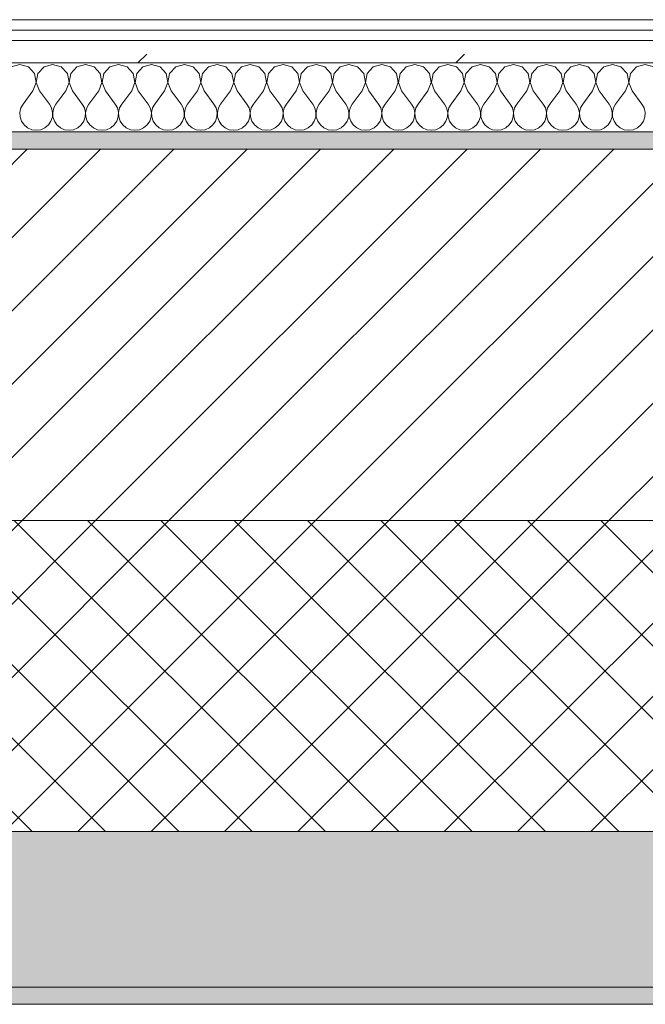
# Model space of a CAD drawing. Header units: millimetres. Extents: x -40968 to 11883, y -18816 to 4378.
# Tile 17 of 209: x -26410 to -26048, y -1699 to -1129. Entities that reach past the tile are written whole.
import ezdxf

# ---------------------------------------------------------------- set-up
doc = ezdxf.new("R2010")
doc.units = ezdxf.units.MM
doc.header["$MEASUREMENT"] = 0
doc.linetypes.add('Wipeout_Contour', pattern=[1000, 0, -1000])
doc.layers.add('12_FAÇ_Façana', color=7, linetype='Continuous')
doc.layers.add('Nuevo_08_E_Envans secs', color=7, linetype='Continuous')
for name, color, linetype, lineweight, true_color in [('12_FAÇ_Façana_Pluma_Nº__102', 7, 'Continuous', 5, 0xcccccc), ('12_FAÇ_Façana_Pluma_Nº__174', 7, 'Continuous', 13, 0xe4ad2c), ('12_FAÇ_Façana_Pluma_Nº__176', 7, 'Continuous', 15, 0x93a0c6), ('Nuevo_08_E_Envans secs_Pluma_Nº__102', 7, 'Continuous', 5, 0xcccccc), ('Nuevo_08_E_Envans secs_Pluma_Nº__171', 171, 'Continuous', 13, 0xaaaaff), ('Nuevo_08_E_Envans secs_Pluma_Nº__177', 7, 'Continuous', 15, 0xf7e046)]:
    doc.layers.add(name, color=color, linetype=linetype, lineweight=lineweight, true_color=true_color)
for name, color, linetype, lineweight in [('12_FAÇ_Façana_Pluma_Nº__2', 8, 'Continuous', 5), ('12_FAÇ_Façana_Pluma_Nº__7', 7, 'Continuous', 5), ('Nuevo_08_E_Envans secs_Pluma_Nº__1', 7, 'Continuous', 5)]:
    doc.layers.add(name, color=color, linetype=linetype, lineweight=lineweight)
pattern_1 = [(45, (0, 0), (-183.8478, 183.8478), [195, -65]), (45, (7e-14, 183.85), (-183.8478, 183.8478), [195, -65])]

# ---------------------------------------------------------------- blocks, each defined once
blk = doc.blocks.new('Muro_4_1', base_point=(-28050.85, -1193.98))
at = {"layer": '12_FAÇ_Façana_Pluma_Nº__102', "linetype": 'Continuous', "lineweight": 0, "true_color": 0xe5e5e5}
for points in [[(-27697.98, -1688.98), (-25366.43, -1688.98), (-25366.43, -1598.98), (-27762.14, -1598.98)], [(-27690.85, -1698.98), (-25366.43, -1698.98), (-25366.43, -1688.98), (-27690.85, -1688.98)]]:
    blk.add_hatch(color=254, dxfattribs=at).paths.add_polyline_path(points)
at = {"layer": '12_FAÇ_Façana_Pluma_Nº__174', "linetype": 'Continuous', "lineweight": 13, "true_color": 0xe4ad2c}
h = blk.add_hatch(dxfattribs=at)
h.set_pattern_fill('SATE_Aislamiento_0001', color=42, style=0, pattern_type=2)
h.set_pattern_definition([(45, (0, 0), (-21.213203, 21.213203), []), (135, (0, 0), (21.213203, 21.213203), [])])
h.paths.add_polyline_path([(-27814.92, -1483.98), (-27844.12, -1483.98), (-27762.14, -1598.98), (-25366.43, -1598.98), (-25366.43, -1418.98), (-27814.92, -1418.98)])
at = {"layer": '12_FAÇ_Façana_Pluma_Nº__176', "linetype": 'Continuous', "lineweight": 0, "true_color": 0x495063}
blk.add_hatch(color=251, dxfattribs=at).paths.add_polyline_path([(-25366.43, -1193.98), (-27814.92, -1193.98), (-27814.92, -1203.98), (-25366.43, -1203.98)])
at = {"layer": '12_FAÇ_Façana_Pluma_Nº__2', "linetype": 'Continuous', "lineweight": 5}
h = blk.add_hatch(dxfattribs=at)
h.set_pattern_fill('Ceramic_0001', color=8, style=0, pattern_type=2)
h.set_pattern_definition([(45, (0, 0), (-21.213203, 21.213203), [])])
h.paths.add_polyline_path([(-27814.92, -1418.98), (-25366.43, -1418.98), (-25366.43, -1203.98), (-27814.92, -1203.98)])
at = {"layer": '12_FAÇ_Façana_Pluma_Nº__7', "color": 7, "linetype": 'Continuous', "lineweight": 5}
for p, q in [((-25366.43, -1203.98), (-27814.92, -1203.98)), ((-27814.92, -1418.98), (-25366.43, -1418.98)), ((-27762.14, -1598.98), (-25366.43, -1598.98)), ((-27697.98, -1688.98), (-25366.43, -1688.98))]:
    blk.add_line(p, q, dxfattribs=at)
at = {"layer": '12_FAÇ_Façana_Pluma_Nº__7', "color": 7, "linetype": 'Continuous', "lineweight": 5, "flags": 128}
for points in [[(-25366.43, -1193.98), (-27814.92, -1193.98)], [(-27690.85, -1698.98), (-25366.43, -1698.98)]]:
    blk.add_lwpolyline(points, dxfattribs=at)
blk = doc.blocks.new('*X483')
at = {"layer": 'Nuevo_08_E_Envans secs_Pluma_Nº__102', "color": 254, "linetype": 'Continuous', "lineweight": 5, "true_color": 0xcccccc}
for p, q in [((-26409.52, -1154.93), (-26414.53, -1156.35)), ((-26404.52, -1156.35), (-26409.52, -1154.93)), ((-26401.01, -1160.19), (-26404.52, -1156.35)), ((-26395.48, -1156.35), (-26398.99, -1160.19)), ((-26390.48, -1154.93), (-26395.48, -1156.35)), ((-26385.47, -1156.35), (-26390.48, -1154.93)), ((-26381.96, -1160.19), (-26385.47, -1156.35)), ((-26376.44, -1156.35), (-26379.95, -1160.19)), ((-26371.43, -1154.93), (-26376.44, -1156.35)), ((-26366.42, -1156.35), (-26371.43, -1154.93)), ((-26362.91, -1160.19), (-26366.42, -1156.35)), ((-26357.39, -1156.35), (-26360.9, -1160.19)), ((-26352.38, -1154.93), (-26357.39, -1156.35)), ((-26347.37, -1156.35), (-26352.38, -1154.93)), ((-26343.86, -1160.19), (-26347.37, -1156.35)), ((-26338.34, -1156.35), (-26341.85, -1160.19)), ((-26333.33, -1154.93), (-26338.34, -1156.35)), ((-26328.33, -1156.35), (-26333.33, -1154.93)), ((-26324.81, -1160.19), (-26328.33, -1156.35)), ((-26319.29, -1156.35), (-26322.8, -1160.19)), ((-26314.29, -1154.93), (-26319.29, -1156.35)), ((-26309.28, -1156.35), (-26314.29, -1154.93)), ((-26305.77, -1160.19), (-26309.28, -1156.35)), ((-26300.25, -1156.35), (-26303.76, -1160.19)), ((-26295.24, -1154.93), (-26300.25, -1156.35)), ((-26290.23, -1156.35), (-26295.24, -1154.93)), ((-26286.72, -1160.19), (-26290.23, -1156.35)), ((-26281.2, -1156.35), (-26284.71, -1160.19)), ((-26276.19, -1154.93), (-26281.2, -1156.35)), ((-26271.18, -1156.35), (-26276.19, -1154.93)), ((-26267.67, -1160.19), (-26271.18, -1156.35)), ((-26262.15, -1156.35), (-26265.66, -1160.19)), ((-26257.14, -1154.93), (-26262.15, -1156.35)), ((-26252.14, -1156.35), (-26257.14, -1154.93)), ((-26248.62, -1160.19), (-26252.14, -1156.35)), ((-26243.1, -1156.35), (-26246.61, -1160.19)), ((-26238.1, -1154.93), (-26243.1, -1156.35)), ((-26233.09, -1156.35), (-26238.1, -1154.93)), ((-26229.58, -1160.19), (-26233.09, -1156.35)), ((-26224.05, -1156.35), (-26227.57, -1160.19)), ((-26219.05, -1154.93), (-26224.05, -1156.35)), ((-26214.04, -1156.35), (-26219.05, -1154.93)), ((-26210.53, -1160.19), (-26214.04, -1156.35)), ((-26205.01, -1156.35), (-26208.52, -1160.19)), ((-26200, -1154.93), (-26205.01, -1156.35)), ((-26194.99, -1156.35), (-26200, -1154.93)), ((-26191.48, -1160.19), (-26194.99, -1156.35)), ((-26185.96, -1156.35), (-26189.47, -1160.19)), ((-26180.95, -1154.93), (-26185.96, -1156.35)), ((-26175.95, -1156.35), (-26180.95, -1154.93)), ((-26172.43, -1160.19), (-26175.95, -1156.35)), ((-26166.91, -1156.35), (-26170.42, -1160.19)), ((-26161.9, -1154.93), (-26166.91, -1156.35)), ((-26156.9, -1156.35), (-26161.9, -1154.93)), ((-26153.39, -1160.19), (-26156.9, -1156.35)), ((-26147.86, -1156.35), (-26151.38, -1160.19)), ((-26142.86, -1154.93), (-26147.86, -1156.35)), ((-26137.85, -1156.35), (-26142.86, -1154.93)), ((-26134.34, -1160.19), (-26137.85, -1156.35)), ((-26128.82, -1156.35), (-26132.33, -1160.19)), ((-26123.81, -1154.93), (-26128.82, -1156.35)), ((-26118.8, -1156.35), (-26123.81, -1154.93)), ((-26115.29, -1160.19), (-26118.8, -1156.35)), ((-26109.77, -1156.35), (-26113.28, -1160.19)), ((-26104.76, -1154.93), (-26109.77, -1156.35)), ((-26099.75, -1156.35), (-26104.76, -1154.93)), ((-26096.24, -1160.19), (-26099.75, -1156.35)), ((-26090.72, -1156.35), (-26094.23, -1160.19)), ((-26085.71, -1154.93), (-26090.72, -1156.35)), ((-26080.71, -1156.35), (-26085.71, -1154.93)), ((-26077.2, -1160.19), (-26080.71, -1156.35)), ((-26071.67, -1156.35), (-26075.19, -1160.19)), ((-26066.67, -1154.93), (-26071.67, -1156.35)), ((-26061.66, -1156.35), (-26066.67, -1154.93)), ((-26058.15, -1160.19), (-26061.66, -1156.35)), ((-26052.63, -1156.35), (-26056.14, -1160.19)), ((-26047.62, -1154.93), (-26052.63, -1156.35)), ((-26042.61, -1156.35), (-26047.62, -1154.93)), ((-26400.04, -1165.31), (-26401.01, -1160.19)), ((-26398.99, -1160.19), (-26399.96, -1165.31)), ((-26380.99, -1165.31), (-26381.96, -1160.19)), ((-26379.95, -1160.19), (-26380.91, -1165.31)), ((-26361.94, -1165.31), (-26362.91, -1160.19)), ((-26360.9, -1160.19), (-26361.87, -1165.31)), ((-26342.9, -1165.31), (-26343.86, -1160.19)), ((-26341.85, -1160.19), (-26342.82, -1165.31)), ((-26323.85, -1165.31), (-26324.81, -1160.19)), ((-26322.8, -1160.19), (-26323.77, -1165.31)), ((-26304.8, -1165.31), (-26305.77, -1160.19)), ((-26303.76, -1160.19), (-26304.72, -1165.31)), ((-26285.75, -1165.31), (-26286.72, -1160.19)), ((-26284.71, -1160.19), (-26285.68, -1165.31)), ((-26266.71, -1165.31), (-26267.67, -1160.19)), ((-26265.66, -1160.19), (-26266.63, -1165.31)), ((-26247.66, -1165.31), (-26248.62, -1160.19)), ((-26246.61, -1160.19), (-26247.58, -1165.31)), ((-26228.61, -1165.31), (-26229.58, -1160.19)), ((-26227.57, -1160.19), (-26228.53, -1165.31)), ((-26209.56, -1165.31), (-26210.53, -1160.19)), ((-26208.52, -1160.19), (-26209.49, -1165.31)), ((-26190.51, -1165.31), (-26191.48, -1160.19)), ((-26189.47, -1160.19), (-26190.44, -1165.31)), ((-26171.47, -1165.31), (-26172.43, -1160.19)), ((-26170.42, -1160.19), (-26171.39, -1165.31)), ((-26152.42, -1165.31), (-26153.39, -1160.19)), ((-26151.38, -1160.19), (-26152.34, -1165.31)), ((-26133.37, -1165.31), (-26134.34, -1160.19)), ((-26132.33, -1160.19), (-26133.29, -1165.31)), ((-26114.32, -1165.31), (-26115.29, -1160.19)), ((-26113.28, -1160.19), (-26114.25, -1165.31)), ((-26095.28, -1165.31), (-26096.24, -1160.19)), ((-26094.23, -1160.19), (-26095.2, -1165.31)), ((-26076.23, -1165.31), (-26077.2, -1160.19)), ((-26075.19, -1160.19), (-26076.15, -1165.31)), ((-26057.18, -1165.31), (-26058.15, -1160.19)), ((-26056.14, -1160.19), (-26057.1, -1165.31)), ((-26401.9, -1170.17), (-26400.04, -1165.31)), ((-26399.96, -1165.31), (-26398.1, -1170.17)), ((-26382.86, -1170.17), (-26380.99, -1165.31)), ((-26380.91, -1165.31), (-26379.05, -1170.17)), ((-26363.81, -1170.17), (-26361.94, -1165.31)), ((-26361.87, -1165.31), (-26360, -1170.17)), ((-26344.76, -1170.17), (-26342.9, -1165.31)), ((-26342.82, -1165.31), (-26340.95, -1170.17)), ((-26325.71, -1170.17), (-26323.85, -1165.31)), ((-26323.77, -1165.31), (-26321.9, -1170.17)), ((-26306.67, -1170.17), (-26304.8, -1165.31)), ((-26304.72, -1165.31), (-26302.86, -1170.17)), ((-26287.62, -1170.17), (-26285.75, -1165.31)), ((-26285.68, -1165.31), (-26283.81, -1170.17)), ((-26268.57, -1170.17), (-26266.71, -1165.31)), ((-26266.63, -1165.31), (-26264.76, -1170.17)), ((-26249.52, -1170.17), (-26247.66, -1165.31)), ((-26247.58, -1165.31), (-26245.71, -1170.17)), ((-26230.48, -1170.17), (-26228.61, -1165.31)), ((-26228.53, -1165.31), (-26226.67, -1170.17)), ((-26211.43, -1170.17), (-26209.56, -1165.31)), ((-26209.49, -1165.31), (-26207.62, -1170.17)), ((-26192.38, -1170.17), (-26190.51, -1165.31)), ((-26190.44, -1165.31), (-26188.57, -1170.17)), ((-26173.33, -1170.17), (-26171.47, -1165.31)), ((-26171.39, -1165.31), (-26169.52, -1170.17)), ((-26154.29, -1170.17), (-26152.42, -1165.31)), ((-26152.34, -1165.31), (-26150.48, -1170.17)), ((-26135.24, -1170.17), (-26133.37, -1165.31)), ((-26133.29, -1165.31), (-26131.43, -1170.17)), ((-26116.19, -1170.17), (-26114.32, -1165.31)), ((-26114.25, -1165.31), (-26112.38, -1170.17)), ((-26097.14, -1170.17), (-26095.28, -1165.31)), ((-26095.2, -1165.31), (-26093.33, -1170.17)), ((-26078.1, -1170.17), (-26076.23, -1165.31)), ((-26076.15, -1165.31), (-26074.29, -1170.17)), ((-26059.05, -1170.17), (-26057.18, -1165.31)), ((-26057.1, -1165.31), (-26055.24, -1170.17)), ((-26401.9, -1170.17), (-26407.62, -1177.79)), ((-26398.1, -1170.17), (-26392.38, -1177.79)), ((-26382.86, -1170.17), (-26388.57, -1177.79)), ((-26379.05, -1170.17), (-26373.33, -1177.79)), ((-26363.81, -1170.17), (-26369.52, -1177.79)), ((-26360, -1170.17), (-26354.29, -1177.79)), ((-26344.76, -1170.17), (-26350.48, -1177.79)), ((-26340.95, -1170.17), (-26335.24, -1177.79)), ((-26325.71, -1170.17), (-26331.43, -1177.79)), ((-26321.9, -1170.17), (-26316.19, -1177.79)), ((-26306.67, -1170.17), (-26312.38, -1177.79)), ((-26302.86, -1170.17), (-26297.14, -1177.79)), ((-26287.62, -1170.17), (-26293.33, -1177.79)), ((-26283.81, -1170.17), (-26278.1, -1177.79)), ((-26268.57, -1170.17), (-26274.29, -1177.79)), ((-26264.76, -1170.17), (-26259.05, -1177.79)), ((-26249.52, -1170.17), (-26255.24, -1177.79)), ((-26245.71, -1170.17), (-26240, -1177.79)), ((-26230.48, -1170.17), (-26236.19, -1177.79)), ((-26226.67, -1170.17), (-26220.95, -1177.79)), ((-26211.43, -1170.17), (-26217.14, -1177.79)), ((-26207.62, -1170.17), (-26201.9, -1177.79)), ((-26192.38, -1170.17), (-26198.1, -1177.79)), ((-26188.57, -1170.17), (-26182.86, -1177.79)), ((-26173.33, -1170.17), (-26179.05, -1177.79)), ((-26169.52, -1170.17), (-26163.81, -1177.79)), ((-26154.29, -1170.17), (-26160, -1177.79)), ((-26150.48, -1170.17), (-26144.76, -1177.79)), ((-26135.24, -1170.17), (-26140.95, -1177.79)), ((-26131.43, -1170.17), (-26125.71, -1177.79)), ((-26116.19, -1170.17), (-26121.9, -1177.79)), ((-26112.38, -1170.17), (-26106.67, -1177.79)), ((-26097.14, -1170.17), (-26102.86, -1177.79)), ((-26093.33, -1170.17), (-26087.62, -1177.79)), ((-26078.1, -1170.17), (-26083.81, -1177.79)), ((-26074.29, -1170.17), (-26068.57, -1177.79)), ((-26059.05, -1170.17), (-26064.76, -1177.79)), ((-26055.24, -1170.17), (-26049.52, -1177.79)), ((-26407.62, -1177.79), (-26408.89, -1180.08)), ((-26391.11, -1180.08), (-26392.38, -1177.79)), ((-26388.57, -1177.79), (-26389.84, -1180.08)), ((-26372.06, -1180.08), (-26373.33, -1177.79)), ((-26369.52, -1177.79), (-26370.8, -1180.08)), ((-26353.01, -1180.08), (-26354.29, -1177.79)), ((-26350.48, -1177.79), (-26351.75, -1180.08)), ((-26333.97, -1180.08), (-26335.24, -1177.79)), ((-26331.43, -1177.79), (-26332.7, -1180.08)), ((-26314.92, -1180.08), (-26316.19, -1177.79)), ((-26312.38, -1177.79), (-26313.65, -1180.08)), ((-26295.87, -1180.08), (-26297.14, -1177.79)), ((-26293.33, -1177.79), (-26294.6, -1180.08)), ((-26276.82, -1180.08), (-26278.1, -1177.79)), ((-26274.29, -1177.79), (-26275.56, -1180.08)), ((-26257.78, -1180.08), (-26259.05, -1177.79)), ((-26255.24, -1177.79), (-26256.51, -1180.08)), ((-26238.73, -1180.08), (-26240, -1177.79)), ((-26236.19, -1177.79), (-26237.46, -1180.08)), ((-26219.68, -1180.08), (-26220.95, -1177.79)), ((-26217.14, -1177.79), (-26218.41, -1180.08)), ((-26200.63, -1180.08), (-26201.9, -1177.79)), ((-26198.1, -1177.79), (-26199.37, -1180.08)), ((-26181.59, -1180.08), (-26182.86, -1177.79)), ((-26179.05, -1177.79), (-26180.32, -1180.08)), ((-26162.54, -1180.08), (-26163.81, -1177.79)), ((-26160, -1177.79), (-26161.27, -1180.08)), ((-26143.49, -1180.08), (-26144.76, -1177.79)), ((-26140.95, -1177.79), (-26142.22, -1180.08)), ((-26124.44, -1180.08), (-26125.71, -1177.79)), ((-26121.9, -1177.79), (-26123.18, -1180.08)), ((-26105.4, -1180.08), (-26106.67, -1177.79)), ((-26102.86, -1177.79), (-26104.13, -1180.08)), ((-26086.35, -1180.08), (-26087.62, -1177.79)), ((-26083.81, -1177.79), (-26085.08, -1180.08)), ((-26067.3, -1180.08), (-26068.57, -1177.79)), ((-26064.76, -1177.79), (-26066.03, -1180.08)), ((-26048.25, -1180.08), (-26049.52, -1177.79)), ((-26408.89, -1180.08), (-26409.49, -1182.64)), ((-26409.49, -1182.64), (-26409.36, -1185.27)), ((-26409.36, -1185.27), (-26408.52, -1187.76)), ((-26391.48, -1187.76), (-26390.64, -1185.27)), ((-26390.51, -1182.64), (-26391.11, -1180.08)), ((-26390.64, -1185.27), (-26390.51, -1182.64)), ((-26389.84, -1180.08), (-26390.44, -1182.64)), ((-26390.44, -1182.64), (-26390.31, -1185.27)), ((-26390.31, -1185.27), (-26389.47, -1187.76)), ((-26372.43, -1187.76), (-26371.59, -1185.27)), ((-26371.47, -1182.64), (-26372.06, -1180.08)), ((-26371.59, -1185.27), (-26371.47, -1182.64)), ((-26370.8, -1180.08), (-26371.39, -1182.64)), ((-26371.39, -1182.64), (-26371.26, -1185.27)), ((-26371.26, -1185.27), (-26370.42, -1187.76)), ((-26353.39, -1187.76), (-26352.55, -1185.27)), ((-26352.42, -1182.64), (-26353.01, -1180.08)), ((-26352.55, -1185.27), (-26352.42, -1182.64)), ((-26351.75, -1180.08), (-26352.34, -1182.64)), ((-26352.34, -1182.64), (-26352.22, -1185.27)), ((-26352.22, -1185.27), (-26351.38, -1187.76)), ((-26334.34, -1187.76), (-26333.5, -1185.27)), ((-26333.37, -1182.64), (-26333.97, -1180.08)), ((-26333.5, -1185.27), (-26333.37, -1182.64)), ((-26332.7, -1180.08), (-26333.29, -1182.64)), ((-26333.29, -1182.64), (-26333.17, -1185.27)), ((-26333.17, -1185.27), (-26332.33, -1187.76)), ((-26315.29, -1187.76), (-26314.45, -1185.27)), ((-26314.32, -1182.64), (-26314.92, -1180.08)), ((-26314.45, -1185.27), (-26314.32, -1182.64)), ((-26313.65, -1180.08), (-26314.25, -1182.64)), ((-26314.25, -1182.64), (-26314.12, -1185.27)), ((-26314.12, -1185.27), (-26313.28, -1187.76)), ((-26296.24, -1187.76), (-26295.4, -1185.27)), ((-26295.28, -1182.64), (-26295.87, -1180.08)), ((-26295.4, -1185.27), (-26295.28, -1182.64)), ((-26294.6, -1180.08), (-26295.2, -1182.64)), ((-26295.2, -1182.64), (-26295.07, -1185.27)), ((-26295.07, -1185.27), (-26294.23, -1187.76)), ((-26277.2, -1187.76), (-26276.36, -1185.27)), ((-26276.23, -1182.64), (-26276.82, -1180.08)), ((-26276.36, -1185.27), (-26276.23, -1182.64)), ((-26275.56, -1180.08), (-26276.15, -1182.64)), ((-26276.15, -1182.64), (-26276.02, -1185.27)), ((-26276.02, -1185.27), (-26275.19, -1187.76)), ((-26258.15, -1187.76), (-26257.31, -1185.27)), ((-26257.18, -1182.64), (-26257.78, -1180.08)), ((-26257.31, -1185.27), (-26257.18, -1182.64)), ((-26256.51, -1180.08), (-26257.1, -1182.64)), ((-26257.1, -1182.64), (-26256.98, -1185.27)), ((-26256.98, -1185.27), (-26256.14, -1187.76)), ((-26239.1, -1187.76), (-26238.26, -1185.27)), ((-26238.13, -1182.64), (-26238.73, -1180.08)), ((-26238.26, -1185.27), (-26238.13, -1182.64)), ((-26237.46, -1180.08), (-26238.06, -1182.64)), ((-26238.06, -1182.64), (-26237.93, -1185.27)), ((-26237.93, -1185.27), (-26237.09, -1187.76)), ((-26220.05, -1187.76), (-26219.21, -1185.27)), ((-26219.09, -1182.64), (-26219.68, -1180.08)), ((-26219.21, -1185.27), (-26219.09, -1182.64)), ((-26218.41, -1180.08), (-26219.01, -1182.64)), ((-26219.01, -1182.64), (-26218.88, -1185.27)), ((-26218.88, -1185.27), (-26218.04, -1187.76)), ((-26201.01, -1187.76), (-26200.17, -1185.27)), ((-26200.04, -1182.64), (-26200.63, -1180.08)), ((-26200.17, -1185.27), (-26200.04, -1182.64)), ((-26199.37, -1180.08), (-26199.96, -1182.64)), ((-26199.96, -1182.64), (-26199.83, -1185.27)), ((-26199.83, -1185.27), (-26198.99, -1187.76)), ((-26181.96, -1187.76), (-26181.12, -1185.27)), ((-26180.99, -1182.64), (-26181.59, -1180.08)), ((-26181.12, -1185.27), (-26180.99, -1182.64)), ((-26180.32, -1180.08), (-26180.91, -1182.64)), ((-26180.91, -1182.64), (-26180.79, -1185.27)), ((-26180.79, -1185.27), (-26179.95, -1187.76)), ((-26162.91, -1187.76), (-26162.07, -1185.27)), ((-26161.94, -1182.64), (-26162.54, -1180.08)), ((-26162.07, -1185.27), (-26161.94, -1182.64)), ((-26161.27, -1180.08), (-26161.87, -1182.64)), ((-26161.87, -1182.64), (-26161.74, -1185.27)), ((-26161.74, -1185.27), (-26160.9, -1187.76)), ((-26143.86, -1187.76), (-26143.02, -1185.27)), ((-26142.9, -1182.64), (-26143.49, -1180.08)), ((-26143.02, -1185.27), (-26142.9, -1182.64)), ((-26142.22, -1180.08), (-26142.82, -1182.64)), ((-26142.82, -1182.64), (-26142.69, -1185.27)), ((-26142.69, -1185.27), (-26141.85, -1187.76)), ((-26124.81, -1187.76), (-26123.98, -1185.27)), ((-26123.85, -1182.64), (-26124.44, -1180.08)), ((-26123.98, -1185.27), (-26123.85, -1182.64)), ((-26123.18, -1180.08), (-26123.77, -1182.64)), ((-26123.77, -1182.64), (-26123.64, -1185.27)), ((-26123.64, -1185.27), (-26122.8, -1187.76)), ((-26105.77, -1187.76), (-26104.93, -1185.27)), ((-26104.8, -1182.64), (-26105.4, -1180.08)), ((-26104.93, -1185.27), (-26104.8, -1182.64)), ((-26104.13, -1180.08), (-26104.72, -1182.64)), ((-26104.72, -1182.64), (-26104.6, -1185.27)), ((-26104.6, -1185.27), (-26103.76, -1187.76)), ((-26086.72, -1187.76), (-26085.88, -1185.27)), ((-26085.75, -1182.64), (-26086.35, -1180.08)), ((-26085.88, -1185.27), (-26085.75, -1182.64)), ((-26085.08, -1180.08), (-26085.68, -1182.64)), ((-26085.68, -1182.64), (-26085.55, -1185.27)), ((-26085.55, -1185.27), (-26084.71, -1187.76)), ((-26067.67, -1187.76), (-26066.83, -1185.27)), ((-26066.71, -1182.64), (-26067.3, -1180.08)), ((-26066.83, -1185.27), (-26066.71, -1182.64)), ((-26066.03, -1180.08), (-26066.63, -1182.64)), ((-26066.63, -1182.64), (-26066.5, -1185.27)), ((-26066.5, -1185.27), (-26065.66, -1187.76)), ((-26048.62, -1187.76), (-26047.78, -1185.27)), ((-26047.66, -1182.64), (-26048.25, -1180.08)), ((-26047.78, -1185.27), (-26047.66, -1182.64)), ((-26408.52, -1187.76), (-26407.03, -1189.92)), ((-26407.03, -1189.92), (-26405.01, -1191.6)), ((-26394.99, -1191.6), (-26392.97, -1189.92)), ((-26392.97, -1189.92), (-26391.48, -1187.76)), ((-26389.47, -1187.76), (-26387.98, -1189.92)), ((-26387.98, -1189.92), (-26385.96, -1191.6)), ((-26375.95, -1191.6), (-26373.92, -1189.92)), ((-26373.92, -1189.92), (-26372.43, -1187.76)), ((-26370.42, -1187.76), (-26368.94, -1189.92)), ((-26368.94, -1189.92), (-26366.91, -1191.6)), ((-26356.9, -1191.6), (-26354.87, -1189.92)), ((-26354.87, -1189.92), (-26353.39, -1187.76)), ((-26351.38, -1187.76), (-26349.89, -1189.92)), ((-26349.89, -1189.92), (-26347.86, -1191.6)), ((-26337.85, -1191.6), (-26335.83, -1189.92)), ((-26335.83, -1189.92), (-26334.34, -1187.76)), ((-26332.33, -1187.76), (-26330.84, -1189.92)), ((-26330.84, -1189.92), (-26328.82, -1191.6)), ((-26318.8, -1191.6), (-26316.78, -1189.92)), ((-26316.78, -1189.92), (-26315.29, -1187.76)), ((-26313.28, -1187.76), (-26311.79, -1189.92)), ((-26311.79, -1189.92), (-26309.77, -1191.6)), ((-26299.75, -1191.6), (-26297.73, -1189.92)), ((-26297.73, -1189.92), (-26296.24, -1187.76)), ((-26294.23, -1187.76), (-26292.74, -1189.92)), ((-26292.74, -1189.92), (-26290.72, -1191.6)), ((-26280.71, -1191.6), (-26278.68, -1189.92)), ((-26278.68, -1189.92), (-26277.2, -1187.76)), ((-26275.19, -1187.76), (-26273.7, -1189.92)), ((-26273.7, -1189.92), (-26271.67, -1191.6)), ((-26261.66, -1191.6), (-26259.64, -1189.92)), ((-26259.64, -1189.92), (-26258.15, -1187.76)), ((-26256.14, -1187.76), (-26254.65, -1189.92)), ((-26254.65, -1189.92), (-26252.63, -1191.6)), ((-26242.61, -1191.6), (-26240.59, -1189.92)), ((-26240.59, -1189.92), (-26239.1, -1187.76)), ((-26237.09, -1187.76), (-26235.6, -1189.92)), ((-26235.6, -1189.92), (-26233.58, -1191.6)), ((-26223.56, -1191.6), (-26221.54, -1189.92)), ((-26221.54, -1189.92), (-26220.05, -1187.76)), ((-26218.04, -1187.76), (-26216.55, -1189.92)), ((-26216.55, -1189.92), (-26214.53, -1191.6)), ((-26204.52, -1191.6), (-26202.49, -1189.92)), ((-26202.49, -1189.92), (-26201.01, -1187.76)), ((-26198.99, -1187.76), (-26197.51, -1189.92)), ((-26197.51, -1189.92), (-26195.48, -1191.6)), ((-26185.47, -1191.6), (-26183.45, -1189.92)), ((-26183.45, -1189.92), (-26181.96, -1187.76)), ((-26179.95, -1187.76), (-26178.46, -1189.92)), ((-26178.46, -1189.92), (-26176.44, -1191.6)), ((-26166.42, -1191.6), (-26164.4, -1189.92)), ((-26164.4, -1189.92), (-26162.91, -1187.76)), ((-26160.9, -1187.76), (-26159.41, -1189.92)), ((-26159.41, -1189.92), (-26157.39, -1191.6)), ((-26147.37, -1191.6), (-26145.35, -1189.92)), ((-26145.35, -1189.92), (-26143.86, -1187.76)), ((-26141.85, -1187.76), (-26140.36, -1189.92)), ((-26140.36, -1189.92), (-26138.34, -1191.6)), ((-26128.33, -1191.6), (-26126.3, -1189.92)), ((-26126.3, -1189.92), (-26124.81, -1187.76)), ((-26122.8, -1187.76), (-26121.32, -1189.92)), ((-26121.32, -1189.92), (-26119.29, -1191.6)), ((-26109.28, -1191.6), (-26107.26, -1189.92)), ((-26107.26, -1189.92), (-26105.77, -1187.76)), ((-26103.76, -1187.76), (-26102.27, -1189.92)), ((-26102.27, -1189.92), (-26100.25, -1191.6)), ((-26090.23, -1191.6), (-26088.21, -1189.92)), ((-26088.21, -1189.92), (-26086.72, -1187.76)), ((-26084.71, -1187.76), (-26083.22, -1189.92)), ((-26083.22, -1189.92), (-26081.2, -1191.6)), ((-26071.18, -1191.6), (-26069.16, -1189.92)), ((-26069.16, -1189.92), (-26067.67, -1187.76)), ((-26065.66, -1187.76), (-26064.17, -1189.92)), ((-26064.17, -1189.92), (-26062.15, -1191.6)), ((-26052.14, -1191.6), (-26050.11, -1189.92)), ((-26050.11, -1189.92), (-26048.62, -1187.76)), ((-26405.01, -1191.6), (-26402.6, -1192.66)), ((-26402.6, -1192.66), (-26400, -1193.02)), ((-26400, -1193.02), (-26397.4, -1192.66)), ((-26397.4, -1192.66), (-26394.99, -1191.6)), ((-26385.96, -1191.6), (-26383.55, -1192.66)), ((-26383.55, -1192.66), (-26380.95, -1193.02)), ((-26380.95, -1193.02), (-26378.35, -1192.66)), ((-26378.35, -1192.66), (-26375.95, -1191.6)), ((-26366.91, -1191.6), (-26364.51, -1192.66)), ((-26364.51, -1192.66), (-26361.9, -1193.02)), ((-26361.9, -1193.02), (-26359.3, -1192.66)), ((-26359.3, -1192.66), (-26356.9, -1191.6)), ((-26347.86, -1191.6), (-26345.46, -1192.66)), ((-26345.46, -1192.66), (-26342.86, -1193.02)), ((-26342.86, -1193.02), (-26340.25, -1192.66)), ((-26340.25, -1192.66), (-26337.85, -1191.6)), ((-26328.82, -1191.6), (-26326.41, -1192.66)), ((-26326.41, -1192.66), (-26323.81, -1193.02)), ((-26323.81, -1193.02), (-26321.21, -1192.66)), ((-26321.21, -1192.66), (-26318.8, -1191.6)), ((-26309.77, -1191.6), (-26307.36, -1192.66)), ((-26307.36, -1192.66), (-26304.76, -1193.02)), ((-26304.76, -1193.02), (-26302.16, -1192.66)), ((-26302.16, -1192.66), (-26299.75, -1191.6)), ((-26290.72, -1191.6), (-26288.32, -1192.66)), ((-26288.32, -1192.66), (-26285.71, -1193.02)), ((-26285.71, -1193.02), (-26283.11, -1192.66)), ((-26283.11, -1192.66), (-26280.71, -1191.6)), ((-26271.67, -1191.6), (-26269.27, -1192.66)), ((-26269.27, -1192.66), (-26266.67, -1193.02)), ((-26266.67, -1193.02), (-26264.06, -1192.66)), ((-26264.06, -1192.66), (-26261.66, -1191.6)), ((-26252.63, -1191.6), (-26250.22, -1192.66)), ((-26250.22, -1192.66), (-26247.62, -1193.02)), ((-26247.62, -1193.02), (-26245.02, -1192.66)), ((-26245.02, -1192.66), (-26242.61, -1191.6)), ((-26233.58, -1191.6), (-26231.17, -1192.66)), ((-26231.17, -1192.66), (-26228.57, -1193.02)), ((-26228.57, -1193.02), (-26225.97, -1192.66)), ((-26225.97, -1192.66), (-26223.56, -1191.6)), ((-26214.53, -1191.6), (-26212.13, -1192.66)), ((-26212.13, -1192.66), (-26209.52, -1193.02)), ((-26209.52, -1193.02), (-26206.92, -1192.66)), ((-26206.92, -1192.66), (-26204.52, -1191.6)), ((-26195.48, -1191.6), (-26193.08, -1192.66)), ((-26193.08, -1192.66), (-26190.48, -1193.02)), ((-26190.48, -1193.02), (-26187.87, -1192.66)), ((-26187.87, -1192.66), (-26185.47, -1191.6)), ((-26176.44, -1191.6), (-26174.03, -1192.66)), ((-26174.03, -1192.66), (-26171.43, -1193.02)), ((-26171.43, -1193.02), (-26168.83, -1192.66)), ((-26168.83, -1192.66), (-26166.42, -1191.6)), ((-26157.39, -1191.6), (-26154.98, -1192.66)), ((-26154.98, -1192.66), (-26152.38, -1193.02)), ((-26152.38, -1193.02), (-26149.78, -1192.66)), ((-26149.78, -1192.66), (-26147.37, -1191.6)), ((-26138.34, -1191.6), (-26135.94, -1192.66)), ((-26135.94, -1192.66), (-26133.33, -1193.02)), ((-26133.33, -1193.02), (-26130.73, -1192.66)), ((-26130.73, -1192.66), (-26128.33, -1191.6)), ((-26119.29, -1191.6), (-26116.89, -1192.66)), ((-26116.89, -1192.66), (-26114.29, -1193.02)), ((-26114.29, -1193.02), (-26111.68, -1192.66)), ((-26111.68, -1192.66), (-26109.28, -1191.6)), ((-26100.25, -1191.6), (-26097.84, -1192.66)), ((-26097.84, -1192.66), (-26095.24, -1193.02)), ((-26095.24, -1193.02), (-26092.64, -1192.66)), ((-26092.64, -1192.66), (-26090.23, -1191.6)), ((-26081.2, -1191.6), (-26078.79, -1192.66)), ((-26078.79, -1192.66), (-26076.19, -1193.02)), ((-26076.19, -1193.02), (-26073.59, -1192.66)), ((-26073.59, -1192.66), (-26071.18, -1191.6)), ((-26062.15, -1191.6), (-26059.75, -1192.66)), ((-26059.75, -1192.66), (-26057.14, -1193.02)), ((-26057.14, -1193.02), (-26054.54, -1192.66)), ((-26054.54, -1192.66), (-26052.14, -1191.6))]:
    blk.add_line(p, q, dxfattribs=at)
blk = doc.blocks.new('Muro_149_1', base_point=(-27904.85, -1128.98))
at = {"layer": 'Nuevo_08_E_Envans secs_Pluma_Nº__1', "color": 7, "linetype": 'Continuous', "lineweight": 5, "flags": 128}
blk.add_lwpolyline([(-27814.92, -1193.98), (-25366.43, -1193.98)], dxfattribs=at)
at = {"color": 254, "linetype": 'Wipeout_Contour', "lineweight": 0, "ltscale": 106459.231797}
blk.add_wipeout([(-25366.43, -1128.98), (-27814.92, -1128.98), (-27814.92, -1134.98), (-25366.43, -1134.98)], dxfattribs=at).dxf.layer = 'Nuevo_08_E_Envans secs'
at = {"color": 254, "linetype": 'Wipeout_Contour', "lineweight": 0, "ltscale": 106461.894841}
blk.add_wipeout([(-25366.43, -1140.98), (-27814.92, -1140.98), (-27814.92, -1153.98), (-25366.43, -1153.98)], dxfattribs=at).dxf.layer = 'Nuevo_08_E_Envans secs'
at = {"layer": 'Nuevo_08_E_Envans secs_Pluma_Nº__171', "linetype": 'Continuous', "lineweight": 13, "true_color": 0xaaaaff}
h = blk.add_hatch(dxfattribs=at)
h.set_pattern_fill('Panellat_HPL_0001', color=161, style=0, pattern_type=2)
h.set_pattern_definition(pattern_1)
h.paths.add_polyline_path([(-25366.43, -1128.98), (-27814.92, -1128.98), (-27814.92, -1134.98), (-25366.43, -1134.98)])
at = {"layer": 'Nuevo_08_E_Envans secs_Pluma_Nº__177', "linetype": 'Continuous', "lineweight": 15, "true_color": 0xf7e046}
h = blk.add_hatch(dxfattribs=at)
h.set_pattern_fill('Panellat_HPL_0001', color=53, style=0, pattern_type=2)
h.set_pattern_definition(pattern_1)
h.paths.add_polyline_path([(-25366.43, -1140.98), (-27814.92, -1140.98), (-27814.92, -1153.98), (-25366.43, -1153.98)])
at = {"layer": 'Nuevo_08_E_Envans secs_Pluma_Nº__1', "color": 7, "linetype": 'Continuous', "lineweight": 5}
for p, q in [((-25366.43, -1134.98), (-27814.92, -1134.98)), ((-25366.43, -1140.98), (-27814.92, -1140.98)), ((-25366.43, -1153.98), (-27814.92, -1153.98))]:
    blk.add_line(p, q, dxfattribs=at)
at = {"layer": 'Nuevo_08_E_Envans secs_Pluma_Nº__1', "color": 7, "linetype": 'Continuous', "lineweight": 5, "flags": 128}
blk.add_lwpolyline([(-25366.43, -1128.98), (-27814.92, -1128.98)], dxfattribs=at)
at = {"layer": 'Nuevo_08_E_Envans secs', "color": 7, "lineweight": 20}
blk.add_blockref('*X483', (0, 0), dxfattribs=at)

msp = doc.modelspace()

# ---------------------------------------------------------------- block references
at = {"layer": '12_FAÇ_Façana', "color": 7, "lineweight": 20}
msp.add_blockref('Muro_4_1', (-28050.85, -1193.98), dxfattribs=at)

# ---------------------------------------------------------------- next in the draw order: block references
at = {"layer": 'Nuevo_08_E_Envans secs', "color": 7, "lineweight": 20}
msp.add_blockref('Muro_149_1', (-27904.85, -1128.98), dxfattribs=at)

doc.saveas('drawing.dxf')
